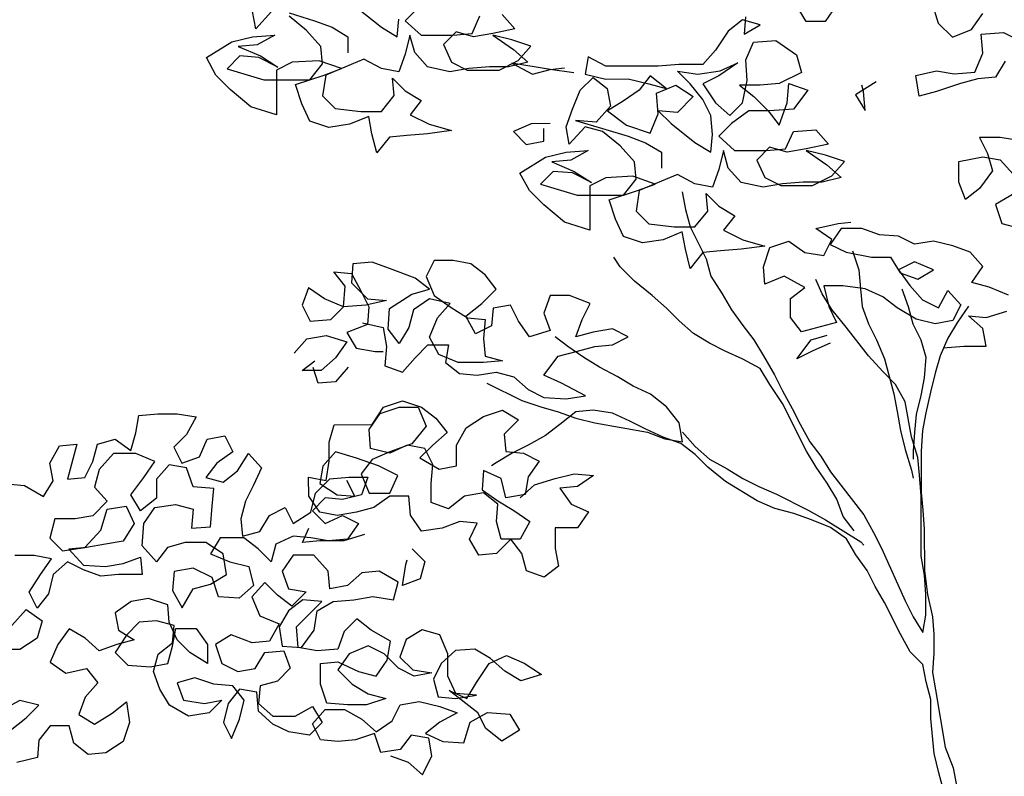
# Model space of a CAD drawing. Header units: metres. Extents: x 8 to 122, y -18 to 26.
# Tile 31 of 54: x 20.33 to 22.58, y 19.59 to 21.32. Entities that reach past the tile are written whole.
import ezdxf

# ---------------------------------------------------------------- set-up
doc = ezdxf.new("R2010")
doc.units = ezdxf.units.M
doc.layers.add('N-WE-AL-DETAIL-G', color=7, linetype='Continuous')

# ---------------------------------------------------------------- blocks, each defined once
blk = doc.blocks.new('Boom_zijaanzicht')
at = {"color": 0, "ltscale": 0.05, "flags": 128}
for points in [[(0.1226, 9.7474), (0.1445, 9.7109), (0.1846, 9.7072), (0.2246, 9.6962), (0.2793, 9.678), (0.3194, 9.667), (0.3267, 9.7144), (0.2793, 9.7253), (0.2392, 9.7181), (0.1919, 9.7218), (0.1737, 9.7655), (0.1774, 9.8093), (0.1263, 9.813), (0.0826, 9.7911)], [(0.2904, 9.882), (0.2758, 9.8347), (0.2429, 9.8019), (0.1992, 9.8202), (0.1738, 9.8566)], [(1.6061, 9.8687), (1.5514, 9.8251), (1.515, 9.8032), (1.5114, 9.8433)], [(1.4677, 9.8689), (1.4968, 9.8397), (1.4603, 9.8069), (1.3874, 9.807), (1.3437, 9.8107), (1.3255, 9.8508)], [(1.2745, 9.8545), (1.2453, 9.8217), (1.2963, 9.8107), (1.34, 9.8034), (1.3801, 9.8143), (1.4093, 9.7851), (1.391, 9.745), (1.3546, 9.7268), (1.2817, 9.7269), (1.238, 9.7488), (1.2088, 9.7816), (1.2526, 9.7962), (1.2963, 9.8071), (1.2489, 9.7743), (1.2161, 9.7452), (1.2598, 9.7342), (1.3035, 9.7342), (1.3509, 9.7305), (1.3946, 9.7232), (1.4457, 9.734), (1.4749, 9.7668), (1.4858, 9.8069), (1.4967, 9.7632), (1.5113, 9.7231), (1.5514, 9.7303), (1.5915, 9.7521), (1.6789, 9.7156), (1.6861, 9.6682), (1.657, 9.6391), (1.5986, 9.6319), (1.5513, 9.6319), (1.5221, 9.6684), (1.5258, 9.7085), (1.4966, 9.6793), (1.4602, 9.6575), (1.4857, 9.6247), (1.4419, 9.6029), (1.3909, 9.5883), (1.4455, 9.581), (1.4929, 9.5773), (1.533, 9.5736), (1.5621, 9.5371), (1.5731, 9.5809), (1.5804, 9.6209), (1.6241, 9.6027), (1.6715, 9.5954), (1.7152, 9.6099), (1.7335, 9.65), (1.7481, 9.6937), (1.6825, 9.7156), (1.6425, 9.7302), (1.6935, 9.7484), (1.7554, 9.7447), (1.7919, 9.7264), (1.7918, 9.6244), (1.8501, 9.6426), (1.8975, 9.6826), (1.9304, 9.7154), (1.9523, 9.7554), (1.894, 9.7919), (1.8466, 9.8029), (1.7956, 9.8066), (1.8357, 9.7847), (1.8794, 9.781), (1.8283, 9.7592), (1.7882, 9.7337), (1.832, 9.7556), (1.8757, 9.7592), (1.9049, 9.73), (1.821, 9.7045), (1.7153, 9.7046), (1.6862, 9.7411), (1.6899, 9.7812), (1.7227, 9.8176), (1.7628, 9.8504)], [(1.8029, 9.8613), (1.8393, 9.8211), (1.8467, 9.8612)], [(1.7628, 9.8577), (1.7045, 9.8395), (1.6644, 9.825), (1.628, 9.8031), (1.6279, 9.7667)], [(0.5091, 9.8746), (0.5345, 9.8381), (0.5783, 9.838), (0.6002, 9.8745)], [(0.7168, 9.8489), (0.7204, 9.8088), (0.6839, 9.8307), (0.724, 9.8416), (0.7568, 9.816), (0.7859, 9.7723), (0.8151, 9.7394), (0.8697, 9.7394), (0.9171, 9.7357), (1.0374, 9.7356), (1.0775, 9.7574), (1.0847, 9.7173), (1.0373, 9.7064), (0.9863, 9.7065), (0.9389, 9.6956), (0.8988, 9.6847), (0.9353, 9.7138), (0.9608, 9.681), (0.9972, 9.6554), (1.0336, 9.6335), (0.9899, 9.6008), (0.9352, 9.5826), (0.917, 9.6264), (0.9207, 9.6737), (0.877, 9.692), (0.8368, 9.6665), (0.8733, 9.6301), (0.917, 9.6337), (0.8878, 9.6045), (0.8331, 9.5608), (0.7966, 9.539), (0.793, 9.5791), (0.7967, 9.6228), (0.815, 9.6593), (0.8442, 9.6957), (0.8733, 9.7248), (0.826, 9.7176), (0.7749, 9.7249), (0.7349, 9.7432), (0.7786, 9.714), (0.815, 9.6957), (0.7858, 9.652), (0.753, 9.6229), (0.7239, 9.6521), (0.713, 9.7031), (0.7167, 9.7505), (0.6985, 9.7906), (0.6475, 9.7943), (0.6001, 9.7615), (0.5891, 9.7214), (0.6401, 9.6959), (0.6838, 9.6922), (0.7312, 9.6921), (0.6984, 9.6667), (0.6655, 9.6339), (0.64, 9.6011), (0.6218, 9.6521), (0.6182, 9.6959), (0.5745, 9.6813), (0.6072, 9.6376), (0.6619, 9.6339), (0.7093, 9.6338), (0.7493, 9.6047), (0.7785, 9.5755), (0.742, 9.5427), (0.6691, 9.5428), (0.6254, 9.5465), (0.6072, 9.5866), (0.5562, 9.5903), (0.527, 9.5575), (0.578, 9.5465), (0.6217, 9.5392), (0.6618, 9.5501), (0.6909, 9.5209), (0.6727, 9.4808), (0.6362, 9.4626), (0.5633, 9.4627), (0.5196, 9.4846), (0.4905, 9.5174), (0.5342, 9.532), (0.578, 9.5429), (0.5306, 9.5101), (0.4978, 9.481), (0.5415, 9.47), (0.5852, 9.47), (0.6326, 9.4663), (0.6763, 9.4589), (0.7273, 9.4698), (0.7565, 9.5026), (0.7675, 9.5427), (0.7784, 9.4989), (0.7929, 9.4588), (0.833, 9.4661), (0.8731, 9.4879), (0.9606, 9.4514), (0.9678, 9.404), (0.9386, 9.3749), (0.8803, 9.3677), (0.8329, 9.3677), (0.8038, 9.4042), (0.8075, 9.4442), (0.7783, 9.4151), (0.7418, 9.3933), (0.7673, 9.3605), (0.7236, 9.3386), (0.6725, 9.3241), (0.7272, 9.3168), (0.7746, 9.3131), (0.8147, 9.3094), (0.8438, 9.2729), (0.8548, 9.3167), (0.8621, 9.3567), (0.9058, 9.3385), (0.9532, 9.3311), (0.9969, 9.3457), (1.0152, 9.3858), (1.0298, 9.4295), (0.9642, 9.4514), (0.9241, 9.466), (0.9752, 9.4842), (1.0371, 9.4805), (1.0735, 9.4622), (1.0735, 9.3602), (1.1318, 9.3784), (1.1792, 9.4184), (1.212, 9.4512), (1.2339, 9.4912), (1.1756, 9.5277), (1.1283, 9.5387), (1.0773, 9.5424), (1.1173, 9.5205), (1.1611, 9.5168), (1.11, 9.495), (1.0699, 9.4695), (1.1137, 9.4913), (1.1574, 9.4949), (1.1865, 9.4658), (1.1027, 9.4403), (0.997, 9.4404), (0.9679, 9.4769), (0.9716, 9.517), (1.0044, 9.5534), (1.0445, 9.5862), (1.0846, 9.5971), (1.121, 9.5569), (1.1283, 9.597), (1.1138, 9.6371), (1.0956, 9.6809), (1.0665, 9.71), (1.0337, 9.6846), (1.0263, 9.6445), (1.0591, 9.608), (1.1065, 9.6116), (1.0445, 9.5935), (0.9862, 9.5753), (0.9461, 9.5607), (0.9096, 9.5389), (0.9096, 9.5025)], [(1.1102, 9.7209), (1.1649, 9.7282), (1.2524, 9.7427), (1.205, 9.7172), (1.1649, 9.7282), (1.1321, 9.7319)], [(0.4178, 9.6997), (0.4651, 9.6705), (0.4432, 9.6341), (0.4469, 9.6778), (0.4506, 9.6924)], [(1.1648, 9.6043), (1.2085, 9.6042), (1.2486, 9.586), (1.2194, 9.5568), (1.1793, 9.5642), (1.1793, 9.5933)], [(0.086, 9.5652), (0.1334, 9.5724), (0.1808, 9.5724), (0.1625, 9.5359), (0.1516, 9.4959), (0.1807, 9.4558), (0.2135, 9.4302), (0.2281, 9.4703), (0.2281, 9.5177), (0.1735, 9.5286), (0.1334, 9.5214), (0.1042, 9.4886)], [(0.1005, 9.4449), (0.1442, 9.4193), (0.1296, 9.3756), (0.0895, 9.3647)], [(0.8622, 9.4478), (0.8548, 9.4078), (0.8439, 9.3677), (0.8074, 9.2948), (0.7964, 9.2548), (0.7708, 9.2147), (0.7489, 9.1783), (0.7234, 9.1418), (0.6979, 9.1091), (0.676, 9.0726), (0.6504, 9.0289), (0.6322, 8.9925), (0.6102, 8.9524), (0.592, 8.916), (0.5701, 8.876), (0.5445, 8.8432), (0.5227, 8.8068), (0.446, 8.7084), (0.4241, 8.6684), (0.4059, 8.6319), (0.3511, 8.5117), (0.3328, 8.4753), (0.3109, 8.4389), (0.3037, 8.479), (0.3037, 8.5263), (0.3074, 8.5701), (0.3147, 8.6138), (0.3149, 8.7523), (0.3186, 8.7997), (0.3222, 8.8397), (0.3369, 8.8871), (0.3515, 8.9673), (0.3734, 9.0073), (0.4026, 9.0365), (0.4354, 9.0729), (0.4865, 9.1384), (0.5193, 9.1785), (0.5412, 9.2149), (0.5559, 9.2477)], [(0.2642, 9.0912), (0.2168, 9.0949), (0.1658, 9.095), (0.1731, 9.1351), (0.2059, 9.1642), (0.1658, 9.1606), (0.1185, 9.1752)], [(0.1149, 9.2116), (0.1586, 9.2298), (0.1987, 9.2407), (0.1732, 9.2772), (0.2024, 9.31), (0.2425, 9.3245), (0.2863, 9.3354), (0.33, 9.3281), (0.3664, 9.3463), (0.4102, 9.3499), (0.4503, 9.3644), (0.4977, 9.3644), (0.5231, 9.3279), (0.4867, 9.3097), (0.4283, 9.2988), (0.3846, 9.2989), (0.3627, 9.2624), (0.3226, 9.2479), (0.2862, 9.2698), (0.3299, 9.288), (0.3664, 9.2697), (0.3408, 9.2333), (0.3116, 9.2005), (0.2752, 9.1823), (0.2534, 9.2225), (0.2242, 9.1897), (0.2424, 9.1532), (0.2824, 9.1459), (0.3262, 9.1568), (0.3699, 9.1823), (0.4028, 9.2077), (0.4429, 9.2259), (0.4939, 9.2332), (0.5376, 9.2331), (0.5266, 9.1858), (0.5084, 9.1493), (0.5885, 9.1274), (0.6141, 9.1602), (0.6141, 9.2039), (0.5813, 9.2294), (0.6287, 9.2549), (0.6725, 9.2366), (0.6761, 9.2767), (0.6616, 9.3205), (0.6179, 9.3351), (0.5814, 9.3096), (0.5377, 9.3024), (0.5195, 9.3388), (0.556, 9.3643), (0.5049, 9.3753), (0.4758, 9.379)], [(0.4721, 9.3134), (0.4575, 9.2696), (0.4538, 9.2259), (0.4501, 9.1858), (0.4355, 9.1458), (0.4172, 9.1093), (0.399, 9.0656), (0.377, 8.9855), (0.3697, 8.9454), (0.3624, 8.9017), (0.3514, 8.8579), (0.3368, 8.8106), (0.3331, 8.7923)], [(0.4679, 8.672), (0.4934, 8.7047), (0.508, 8.7448), (0.5299, 8.7812), (0.5555, 8.8177), (0.5774, 8.8541), (0.6321, 8.9634), (0.6613, 9.0071), (0.6832, 9.0435), (0.7233, 9.0653), (0.7634, 9.0835), (0.7999, 9.1017), (0.8364, 9.1235), (0.8692, 9.1526), (0.8984, 9.1818), (0.9312, 9.2109), (0.9713, 9.2437), (1.0041, 9.2764), (1.0187, 9.2983)], [(1.5944, 9.1483), (1.547, 9.1374), (1.5397, 9.0937), (1.5433, 9.05), (1.5032, 9.0354), (1.4741, 9.0683), (1.4449, 9.0975), (1.3976, 9.0975), (1.4048, 9.0574), (1.372, 9.0319), (1.3319, 9.0283), (1.2882, 9.0356), (1.2481, 9.0247), (1.2152, 8.9956), (1.1788, 8.9774), (1.1278, 8.9738), (1.084, 8.9812), (1.1387, 9.0103), (1.1788, 9.0285), (1.1461, 9.0722), (1.1024, 9.0832), (1.0623, 9.0942), (1.0222, 9.0978), (0.9858, 9.1161), (1.0222, 9.1343), (1.0659, 9.127), (1.106, 9.116), (1.0915, 9.1561), (1.0733, 9.1925), (1.1207, 9.2107), (1.1644, 9.2107), (1.179, 9.1706), (1.1643, 9.1305), (1.2117, 9.1159), (1.2373, 9.1523), (1.2555, 9.1887), (1.2956, 9.1814), (1.2992, 9.1413), (1.3356, 9.1231), (1.3575, 9.1631), (1.3211, 9.1923), (1.2883, 9.2251), (1.3139, 9.2579), (1.3467, 9.2834), (1.3868, 9.2907), (1.4305, 9.2906), (1.4487, 9.2542), (1.4305, 9.2104), (1.394, 9.185), (1.3539, 9.1595), (1.3138, 9.1559), (1.3174, 9.1121), (1.3137, 9.0721), (1.2736, 9.0612), (1.3173, 9.0575), (1.3757, 9.0574), (1.4194, 9.0756), (1.4413, 9.1157), (1.4231, 9.1594), (1.394, 9.1923), (1.4414, 9.2031), (1.4778, 9.1776), (1.4887, 9.1375), (1.5105, 9.101), (1.5361, 9.1338), (1.5325, 9.1812), (1.4815, 9.214), (1.4414, 9.225), (1.4742, 9.2505), (1.5326, 9.2723), (1.5727, 9.2868), (1.6164, 9.2832), (1.62, 9.2394), (1.5835, 9.203), (1.5398, 9.1994), (1.5871, 9.1884), (1.6382, 9.1847), (1.6819, 9.2029), (1.7184, 9.2284), (1.7329, 9.1883), (1.7147, 9.1519), (1.6673, 9.1556), (1.6382, 9.1847), (1.6346, 9.2321), (1.6601, 9.2649), (1.62, 9.2613), (1.5981, 9.2212), (1.5799, 9.1848), (1.5835, 9.1447), (1.6308, 9.1264), (1.6089, 9.09), (1.5652, 9.0828), (1.547, 9.0828)], [(0.359, 9.226), (0.3444, 9.1859), (0.3335, 9.1458), (0.3152, 9.1094), (0.3042, 9.0693), (0.3078, 9.022), (0.3151, 8.9819), (0.326, 8.9381), (0.3296, 8.898), (0.3332, 8.8543), (0.3332, 8.8361)], [(0.2059, 9.1861), (0.2314, 9.1496), (0.2533, 9.1131), (0.2714, 9.073), (0.2823, 9.0329), (0.2932, 8.9892), (0.3041, 8.9418), (0.3114, 8.9017), (0.315, 8.8543), (0.3149, 8.7596), (0.3112, 8.7195), (0.3075, 8.6758), (0.3074, 8.581), (0.3001, 8.5263), (0.2891, 8.4753), (0.2854, 8.4352), (0.2854, 8.3915), (0.289, 8.3478), (0.2817, 8.3077), (0.2597, 8.1765), (0.2414, 8.1292), (0.2341, 8.0891)], [(0.5229, 9.1019), (0.563, 9.0837), (0.5994, 9.0654), (0.5667, 9.1092), (0.5302, 9.1202)], [(1.31, 9.0101), (1.2298, 8.9701), (1.1861, 8.9556), (1.146, 8.9447), (1.1059, 8.9301), (1.0621, 8.9192), (0.9418, 8.8975), (0.9017, 8.8829), (0.8616, 8.8757), (0.869, 8.9194), (0.8982, 8.9558), (0.9346, 8.9849), (0.9747, 9.0031), (1.0112, 9.025), (1.0513, 9.0468), (1.0878, 9.0686), (1.1242, 9.0941), (1.1534, 9.1159)], [(1.751, 9.079), (1.7219, 9.1118), (1.6782, 9.1191), (1.6308, 9.1046), (1.6563, 9.0681), (1.689, 9.0389), (1.7328, 9.0389), (1.7036, 9.0608)], [(1.6271, 9.0463), (1.6562, 9.0134), (1.6963, 9.0098), (1.7073, 9.0462)], [(1.2332, 8.7478), (1.2005, 8.777), (1.1531, 8.7916), (1.1094, 8.8026), (1.0656, 8.799), (1.1021, 8.7734), (1.1422, 8.7697), (1.1166, 8.7333), (1.0765, 8.7151), (1.102, 8.6787), (1.153, 8.6786), (1.153, 8.6312), (1.1456, 8.5912), (1.1784, 8.5656), (1.2185, 8.5802), (1.2295, 8.6202), (1.255, 8.653), (1.2878, 8.6202), (1.3279, 8.6165), (1.3498, 8.6529), (1.3316, 8.6894), (1.3717, 8.693), (1.4117, 8.6784), (1.4591, 8.6711), (1.4847, 8.7075), (1.4883, 8.7512), (1.5321, 8.7512), (1.5685, 8.7256), (1.6086, 8.7147), (1.6523, 8.7073), (1.6924, 8.7146), (1.7179, 8.751), (1.718, 8.7947), (1.6779, 8.7875), (1.6706, 8.8312), (1.6707, 8.8749), (1.6598, 8.915), (1.5723, 8.9151), (1.5468, 8.9552), (1.5031, 8.9699), (1.4594, 8.9553), (1.4266, 8.9298), (1.401, 8.8971), (1.4338, 8.8679), (1.4629, 8.8387), (1.4192, 8.8132), (1.3791, 8.8205), (1.3791, 8.8679), (1.3573, 8.908), (1.3172, 8.9336), (1.2735, 8.9482), (1.237, 8.9264), (1.2698, 8.8935), (1.2661, 8.8534), (1.226, 8.8498), (1.1896, 8.8317), (1.2151, 8.7952), (1.2223, 8.7551), (1.266, 8.7478), (1.277, 8.7915), (1.3171, 8.8097), (1.3207, 8.7659), (1.2843, 8.7405), (1.2478, 8.7186), (1.2113, 8.6931), (1.2332, 8.653), (1.2769, 8.653), (1.2879, 8.6931), (1.2842, 8.7332), (1.3171, 8.7586), (1.3608, 8.7513), (1.3972, 8.7221), (1.4373, 8.7367), (1.4374, 8.7804), (1.4337, 8.8241), (1.452, 8.8606), (1.4921, 8.8678), (1.5322, 8.8496), (1.5759, 8.8605), (1.5796, 8.9042), (1.5541, 8.9406), (1.5104, 8.9553), (1.4667, 8.9553), (1.4484, 8.9116), (1.4812, 8.8715), (1.5322, 8.8532), (1.5722, 8.8349), (1.5977, 8.8021), (1.5795, 8.7584), (1.5321, 8.7585), (1.5139, 8.7986), (1.5577, 8.8204), (1.6087, 8.8386), (1.6561, 8.8531), (1.6852, 8.8203), (1.6925, 8.7802), (1.6523, 8.7547), (1.6123, 8.7511), (1.6305, 8.7875)], [(0.2632, 8.0781), (0.2742, 8.1182), (0.2852, 8.1619), (0.2925, 8.2421), (0.2926, 8.2858), (0.3036, 8.3259), (0.3109, 8.366), (0.3401, 8.3951), (0.362, 8.4352), (0.3985, 8.508), (0.4204, 8.5445), (0.4386, 8.5809), (0.4642, 8.6173), (0.4861, 8.6537), (0.5225, 8.6792), (0.5663, 8.6974), (0.6064, 8.7119), (0.6501, 8.7228), (0.6902, 8.741), (0.7632, 8.7847), (0.8033, 8.8174), (0.8325, 8.8466), (0.8653, 8.872), (0.9054, 8.8866), (0.9455, 8.9048), (0.9819, 8.923), (1.022, 8.9411), (1.0658, 8.9484), (1.1059, 8.9447), (1.1423, 8.9155), (1.1751, 8.89), (1.2151, 8.8681), (1.2516, 8.8498), (1.288, 8.8279), (1.2989, 8.8206)], [(1.5304, 8.157), (1.4903, 8.1424), (1.4575, 8.1133), (1.4356, 8.157), (1.443, 8.1971), (1.4831, 8.2044), (1.5085, 8.1716), (1.5523, 8.1642), (1.5669, 8.2079), (1.6106, 8.1933), (1.6507, 8.1896), (1.6908, 8.1933), (1.709, 8.2297), (1.6799, 8.2625), (1.6362, 8.2625), (1.5961, 8.2407), (1.5632, 8.2116), (1.5268, 8.2371), (1.5086, 8.2736), (1.4649, 8.2809), (1.4175, 8.27), (1.3774, 8.2555), (1.4175, 8.2336), (1.4503, 8.2081), (1.4102, 8.1899), (1.3628, 8.1863), (1.3482, 8.2337), (1.3082, 8.2556), (1.2571, 8.252), (1.2352, 8.2155), (1.2753, 8.19), (1.3118, 8.2191), (1.33, 8.2555), (1.3957, 8.3065), (1.3556, 8.2883), (1.3337, 8.3248), (1.3046, 8.3685), (1.2646, 8.3868), (1.2245, 8.3686), (1.1843, 8.3431), (1.2317, 8.3285), (1.2682, 8.3503), (1.301, 8.3795), (1.3375, 8.4013), (1.3812, 8.3976), (1.414, 8.3684), (1.4321, 8.332), (1.4212, 8.2919), (1.3811, 8.2883), (1.3337, 8.2956), (1.3811, 8.2992), (1.3994, 8.3393), (1.3994, 8.3903), (1.4177, 8.434), (1.4578, 8.4449), (1.4942, 8.423), (1.5087, 8.3829), (1.4795, 8.3538), (1.4358, 8.3466), (1.4759, 8.3392), (1.5123, 8.3574), (1.5452, 8.3902), (1.5816, 8.4084), (1.6253, 8.3901), (1.6508, 8.3536), (1.618, 8.3209), (1.5815, 8.299), (1.5414, 8.2881), (1.5852, 8.2735), (1.6289, 8.2735), (1.6763, 8.2771), (1.6909, 8.3208), (1.6909, 8.3682), (1.6508, 8.3719), (1.6034, 8.35), (1.5633, 8.3391), (1.5379, 8.3756), (1.5306, 8.4194), (1.5744, 8.4448), (1.6072, 8.4703), (1.6363, 8.4411), (1.6509, 8.401), (1.6982, 8.3973), (1.742, 8.4046), (1.7457, 8.452), (1.6874, 8.5103), (1.7311, 8.5139), (1.7639, 8.4884), (1.7858, 8.4519), (1.7784, 8.4082), (1.7347, 8.4046), (1.7056, 8.4447), (1.6983, 8.4884), (1.6619, 8.5103), (1.6145, 8.514), (1.5708, 8.5214), (1.5234, 8.5141), (1.5125, 8.5542), (1.5563, 8.5797), (1.5964, 8.576), (1.6291, 8.5468), (1.6692, 8.5395), (1.6729, 8.5796), (1.7057, 8.616), (1.7531, 8.6159), (1.7786, 8.5795), (1.764, 8.5394), (1.7239, 8.5321), (1.7566, 8.4993), (1.7895, 8.5248), (1.8186, 8.5539), (1.8478, 8.5211), (1.8295, 8.4774), (1.7858, 8.4592), (1.8076, 8.4191), (1.8477, 8.4154), (1.8951, 8.4336), (1.9315, 8.4117), (1.9169, 8.368), (1.8804, 8.3498), (1.8403, 8.3571), (1.8185, 8.3936), (1.7748, 8.3973), (1.7602, 8.3572), (1.7893, 8.328), (1.8294, 8.317), (1.833, 8.2769), (1.8001, 8.2478), (1.7491, 8.2479), (1.7091, 8.2698), (1.6872, 8.2333), (1.7163, 8.2042), (1.7637, 8.2114), (1.8001, 8.2296), (1.833, 8.2587), (1.8366, 8.3025), (1.8767, 8.3097), (1.9022, 8.2769), (1.9131, 8.2331), (1.8949, 8.1967), (1.8767, 8.2405), (1.8658, 8.2842), (1.8913, 8.317), (1.9351, 8.3206), (1.9788, 8.3351), (2.0189, 8.3242), (2.0043, 8.2841), (1.9569, 8.2768), (1.9168, 8.2842), (1.9459, 8.255), (1.9933, 8.2476), (2.0371, 8.2731), (2.059, 8.3095), (2.0736, 8.3496), (2.0627, 8.3897), (2.0299, 8.4152), (2.0263, 8.4553), (2.0664, 8.4662), (2.1065, 8.4626), (2.1356, 8.4334), (2.1611, 8.3933), (2.1319, 8.3641), (2.0809, 8.3605), (2.0408, 8.3679), (2.0299, 8.408), (2.0226, 8.4481), (1.9753, 8.4481), (1.9497, 8.4117), (1.9497, 8.3679), (1.9898, 8.3934), (2.019, 8.4225), (2.0372, 8.4626), (2.0409, 8.5027), (2.0847, 8.5172), (2.1247, 8.5099), (2.1612, 8.4844), (2.1538, 8.4443), (2.1174, 8.4225), (2.1574, 8.4115), (2.1975, 8.3969), (2.2303, 8.426), (2.2668, 8.4478), (2.2923, 8.4114), (2.3105, 8.3713), (2.274, 8.3458), (2.2266, 8.3568), (2.2011, 8.324), (2.2302, 8.2912), (2.2448, 8.2511), (2.2083, 8.2292), (2.1682, 8.2548), (2.1355, 8.2803), (2.1281, 8.2329), (2.1427, 8.1892), (2.1827, 8.1637), (2.2228, 8.16), (2.2556, 8.1855), (2.2666, 8.2255), (2.3103, 8.2255), (2.3358, 8.1927), (2.3394, 8.1526), (2.3868, 8.1416)], [(2.4014, 8.2145), (2.365, 8.2437), (2.3359, 8.2728), (2.3796, 8.2837), (2.4197, 8.2618)], [(2.4092, 8.7793), (2.3691, 8.7757), (2.3254, 8.7503), (2.3036, 8.7867), (2.3109, 8.8268), (2.2891, 8.8669), (2.249, 8.8706), (2.2708, 8.7904), (2.2307, 8.7941), (2.2125, 8.8305), (2.2016, 8.8706), (2.1615, 8.8816), (2.125, 8.8561), (2.1142, 8.8962), (2.1069, 8.9363), (2.0632, 8.94), (2.0194, 8.94), (1.9757, 8.9328), (1.9975, 8.8927), (2.0267, 8.8635), (2.0084, 8.8271), (1.9683, 8.8417), (1.9501, 8.8818), (1.9101, 8.8891), (1.8918, 8.8527), (1.9282, 8.8272), (1.9537, 8.7943), (1.9136, 8.7834), (1.8808, 8.809), (1.8554, 8.8491), (1.8262, 8.8163), (1.8444, 8.7762), (1.8626, 8.7397), (1.8734, 8.6997), (1.8698, 8.6596), (1.8297, 8.6705), (1.8079, 8.707), (1.7714, 8.7253), (1.7532, 8.6888), (1.7131, 8.7144), (1.7022, 8.7581), (1.6694, 8.7909), (1.6257, 8.7946), (1.582, 8.7947), (1.5965, 8.7546), (1.6403, 8.7436), (1.6803, 8.7472), (1.7095, 8.718), (1.6803, 8.6889), (1.6402, 8.7072), (1.6038, 8.689), (1.6292, 8.6525), (1.673, 8.6488), (1.7131, 8.6561), (1.7531, 8.6597), (1.7932, 8.6414), (1.8041, 8.6013), (1.8333, 8.6304), (1.8661, 8.6559), (1.9208, 8.6559), (1.9426, 8.6194), (1.8989, 8.6012), (1.8551, 8.5903), (1.8442, 8.5466), (1.8769, 8.5174), (1.9243, 8.521), (1.9389, 8.5648), (1.9827, 8.5866), (2.0264, 8.5792), (2.03, 8.5355), (2.0081, 8.4954), (1.9826, 8.5392), (1.9426, 8.5502), (1.9061, 8.5721), (1.9135, 8.6194), (1.9536, 8.6449), (2.0009, 8.6449), (2.041, 8.6339), (2.0665, 8.6011), (2.0993, 8.6375), (2.0957, 8.6885), (2.0703, 8.725), (2.0229, 8.7323), (1.9828, 8.7214), (1.9864, 8.6777), (1.9427, 8.6814), (1.9391, 8.7287), (1.9355, 8.7688), (1.9828, 8.7724), (1.9975, 8.8162), (2.0376, 8.8234), (2.0667, 8.7906), (2.0666, 8.7468), (2.1031, 8.7177), (2.125, 8.7541), (2.0958, 8.7942), (2.0704, 8.8307), (2.1141, 8.8488), (2.1651, 8.8488), (2.1979, 8.8123), (2.2088, 8.7722), (2.1796, 8.7395), (2.2124, 8.7066), (2.2525, 8.6993), (2.2998, 8.6993), (2.3107, 8.6555), (2.2815, 8.6264), (2.2305, 8.6337), (2.1941, 8.6738), (2.1796, 8.7212), (2.1359, 8.7286), (2.1176, 8.6885), (2.1431, 8.6484), (2.1832, 8.6411), (2.2269, 8.6337), (2.267, 8.63), (2.2341, 8.5936), (2.1831, 8.59), (2.143, 8.5974), (2.103, 8.612), (2.0993, 8.5719), (2.1539, 8.5718), (2.194, 8.5682), (2.2341, 8.5827), (2.2706, 8.6009), (2.3034, 8.5717), (2.3143, 8.528), (2.3397, 8.4951), (2.358, 8.5316), (2.3325, 8.5717), (2.307, 8.6081), (2.3471, 8.6154), (2.3909, 8.6154)], [(2.398, 8.455), (2.3652, 8.4915), (2.3288, 8.466), (2.3397, 8.4259), (2.3797, 8.4004), (2.4344, 8.4003)], [(0.8617, 8.8976), (0.8325, 8.8648), (0.7996, 8.8357), (0.7595, 8.8138), (0.7231, 8.792), (0.6866, 8.7738), (0.6465, 8.7556), (0.5736, 8.7192), (0.5335, 8.6974), (0.4533, 8.6465), (0.446, 8.6392)], [(1.5903, 8.6636), (1.6377, 8.649), (1.6923, 8.649), (1.7324, 8.6453), (1.7179, 8.6781)], [(1.4809, 8.6309), (1.4518, 8.6018), (1.4627, 8.5617), (1.5027, 8.5471), (1.4955, 8.5945), (1.4919, 8.6054)]]:
    blk.add_lwpolyline(points, dxfattribs=at)

msp = doc.modelspace()

# ---------------------------------------------------------------- block references
at = {"layer": 'N-WE-AL-DETAIL-G', "color": 252, "xscale": -1}
msp.add_blockref('Boom_zijaanzicht', (22.7061, 11.4784), dxfattribs=at)

doc.saveas('drawing.dxf')
